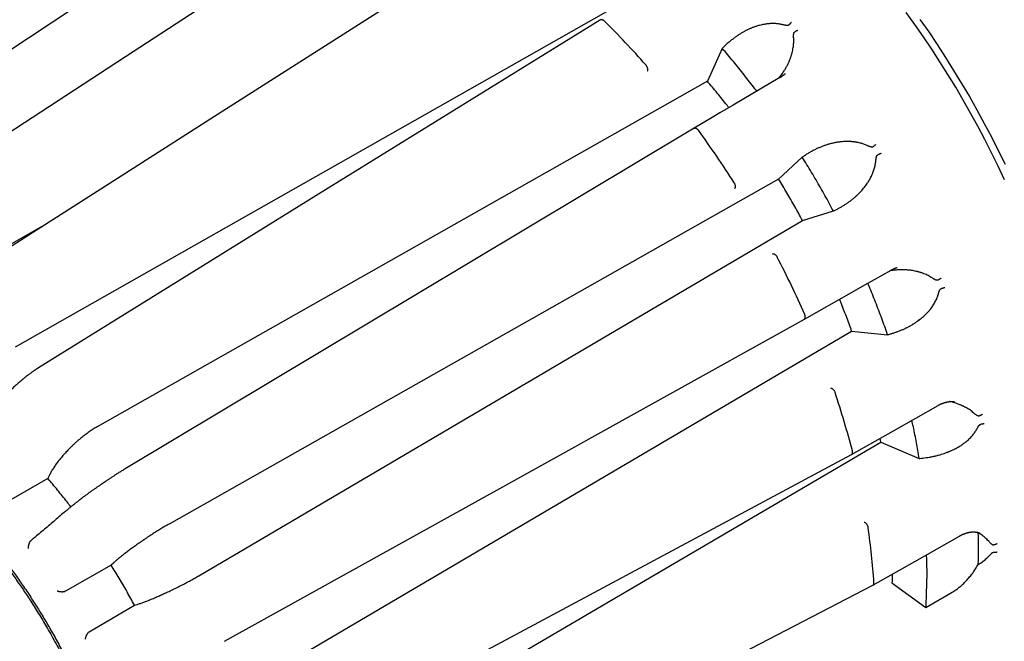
# Model space of a CAD drawing. Header units: millimetres. Extents: x 8 to 428, y 12 to 219.
# Tile 41 of 57: x 354 to 395, y 64 to 89. Entities that reach past the tile are written whole.
import ezdxf

# ---------------------------------------------------------------- set-up
doc = ezdxf.new("R2010")
doc.units = ezdxf.units.MM

msp = doc.modelspace()

# ---------------------------------------------------------------- linework, layer by layer
at = {"color": 7, "linetype": 'Continuous', "lineweight": 30}
for p, q in [((379, 89.848), (353.939, 75.619)), ((382.958, 87.89), (382.347, 86.54)), ((382.972, 87.904), (382.958, 87.89)), ((382.347, 86.54), (357.302, 72.352)), ((385.538, 86.849), (385.536, 86.847)), ((386.244, 83.424), (385.273, 82.523)), ((386.26, 83.435), (386.244, 83.424)), ((385.273, 82.523), (360.253, 68.363)), ((361.479, 66.239), (386.253, 80.825)), ((386.253, 80.825), (387.519, 81.216)), ((387.519, 81.216), (387.537, 81.224)), ((355.224, 80.693), (350.393, 77.941)), ((390.129, 78.891), (390.132, 78.891)), ((363.458, 61.689), (388.27, 76.282)), ((388.27, 76.282), (389.744, 76.136)), ((389.744, 76.136), (389.763, 76.141)), ((392.487, 73.388), (392.49, 73.388)), ((364.606, 57.143), (389.461, 71.729)), ((389.461, 71.729), (389.434, 71.881)), ((389.461, 71.729), (391.043, 71.056)), ((391.043, 71.056), (391.062, 71.058)), ((355.336, 70.346), (355.282, 70.226)), ((355.282, 70.226), (353.404, 69.153)), ((393.465, 67.999), (393.428, 68.023)), ((393.537, 67.988), (393.541, 67.987)), ((354.568, 67.663), (354.57, 67.665)), ((357.968, 66.758), (357.882, 66.677)), ((357.882, 66.677), (356.003, 65.61)), ((389.923, 65.95), (391.32, 64.932)), ((356.003, 65.61), (355.978, 65.599)), ((391.32, 64.932), (392.391, 65.558)), ((358.834, 65.028), (358.946, 65.063)), ((356.97, 63.935), (358.834, 65.028)), ((356.948, 63.919), (356.97, 63.935))]:
    msp.add_line(p, q, dxfattribs=at)
at = {"color": 7, "linetype": 'Continuous', "lineweight": 30, "flags": 128}
for points in [[(365.366, 95.521), (354.527, 88.34), (343.207, 80.84)], [(369.452, 94.715), (358.473, 87.547), (347.005, 80.062)], [(373.748, 92.514), (362.617, 85.411), (350.992, 77.992)], [(394.544, 82.498), (394.283, 83.051), (394.014, 83.601), (393.736, 84.148), (393.449, 84.691), (393.154, 85.23), (392.85, 85.766), (392.539, 86.296), (392.219, 86.821), (391.892, 87.341), (391.558, 87.856), (391.216, 88.364), (390.868, 88.866), (390.512, 89.361)], [(377.959, 89.069), (366.678, 82.077), (354.894, 74.773)], [(391.075, 89.076), (391.431, 88.564), (391.78, 88.045), (392.122, 87.519), (392.456, 86.988), (392.782, 86.452), (393.1, 85.91), (393.41, 85.363), (393.712, 84.813), (394.005, 84.258), (394.289, 83.699), (394.564, 83.138)], [(385.324, 86.689), (383.413, 85.564), (382.859, 85.238), (382.475, 85.012), (381.802, 84.616)], [(385.324, 86.689), (385.32, 86.686), (385.319, 86.686)], [(381.802, 84.616), (370.381, 77.773), (358.449, 70.624)], [(386.329, 76.773), (388.257, 77.864), (388.815, 78.18), (389.203, 78.4), (389.887, 78.786)], [(389.887, 78.786), (389.882, 78.784), (389.881, 78.783)], [(362.536, 63.547), (374.319, 70.096), (386.33, 76.773)], [(388.265, 71.218), (389.985, 72.194), (391.818, 73.233)], [(364.351, 58.393), (376.193, 64.744), (388.264, 71.218)], [(389.144, 65.849), (390.862, 66.826), (392.691, 67.866)], [(365.188, 53.404), (377.05, 59.566), (389.142, 65.848)]]:
    msp.add_lwpolyline(points, dxfattribs=at)
at = {"color": 7, "linetype": 'Continuous', "lineweight": 30}
for centre, radius, start, end in [((353.659, 64.145), 34.879, 41.3997, 45.5012), ((349.716, 60.901), 39.989, 32.4747, 36.2191), ((349.757, 60.847), 39.981, 23.7805, 27.5257), ((354.551, 62.642), 34.857, 14.498, 18.6022), ((362.674, 64.264), 26.566, 3.6457, 8.5655), ((371.791, 67.352), 21.684, 358.2903, 1.7097)]:
    msp.add_arc(centre, radius, start, end, dxfattribs=at)
for points, knots in [([(360.021, 93.87), (360.016, 93.867), (360.002, 93.858), (359.978, 93.842), (359.949, 93.822), (359.916, 93.8), (359.879, 93.776), (359.839, 93.749), (359.794, 93.719), (359.748, 93.689), (359.702, 93.657), (359.654, 93.626), (359.603, 93.592), (359.548, 93.555), (359.49, 93.517), (359.43, 93.476), (359.366, 93.434), (359.301, 93.39), (359.232, 93.344), (359.159, 93.295), (359.082, 93.244), (359.001, 93.19), (358.917, 93.134), (358.83, 93.076), (358.74, 93.016), (358.638, 92.948), (358.523, 92.872), (358.396, 92.787), (358.251, 92.691), (358.09, 92.583), (357.912, 92.465), (357.735, 92.347), (357.562, 92.231), (357.373, 92.105), (357.17, 91.97), (356.952, 91.825), (356.661, 91.631), (356.295, 91.387), (355.853, 91.092), (355.407, 90.795), (354.961, 90.498), (354.515, 90.201), (353.688, 89.65), (352.48, 88.845), (350.891, 87.786), (349.21, 86.665), (347.436, 85.483), (346.052, 84.561), (345.151, 83.96), (344.732, 83.681), (344.313, 83.402), (343.894, 83.122), (343.474, 82.843), (343.055, 82.564), (342.691, 82.32), (342.379, 82.113), (342.121, 81.941), (341.862, 81.768), (341.619, 81.606), (341.393, 81.455), (341.182, 81.315), (340.968, 81.173), (340.785, 81.05), (340.632, 80.949), (340.511, 80.868), (340.392, 80.789), (340.275, 80.71), (340.16, 80.634), (340.048, 80.56), (339.943, 80.489), (339.844, 80.424), (339.752, 80.362), (339.664, 80.303), (339.579, 80.247), (339.498, 80.192), (339.418, 80.139), (339.339, 80.087), (339.262, 80.035), (339.188, 79.986), (339.118, 79.94), (339.052, 79.895), (338.988, 79.853), (338.927, 79.812), (338.865, 79.771), (338.802, 79.729), (338.737, 79.686), (338.677, 79.645), (338.62, 79.607), (338.565, 79.571), (338.513, 79.536), (338.462, 79.502), (338.415, 79.471), (338.37, 79.441), (338.327, 79.412), (338.278, 79.38), (338.224, 79.344), (338.164, 79.304), (338.125, 79.278), (338.106, 79.265)], [0, 0, 0, 0, 0.000711, 0.001904, 0.003245, 0.004744, 0.006409, 0.008252, 0.010282, 0.012509, 0.014527, 0.016695, 0.019019, 0.021504, 0.024157, 0.026982, 0.029809, 0.0328, 0.03596, 0.039292, 0.042803, 0.046486, 0.050327, 0.05431, 0.05842, 0.06264, 0.068309, 0.074107, 0.079998, 0.088118, 0.096258, 0.10433, 0.112264, 0.120069, 0.130133, 0.140068, 0.149929, 0.169928, 0.190143, 0.210511, 0.230913, 0.251259, 0.271559, 0.344066, 0.416591, 0.4891, 0.574264, 0.659418, 0.678518, 0.697613, 0.716722, 0.735863, 0.755033, 0.774169, 0.793197, 0.804983, 0.816749, 0.828558, 0.840477, 0.849962, 0.859587, 0.86935, 0.87915, 0.884721, 0.890242, 0.895692, 0.901049, 0.90629, 0.911393, 0.916336, 0.920708, 0.924911, 0.928945, 0.932815, 0.936526, 0.940082, 0.94377, 0.947288, 0.950642, 0.953839, 0.956884, 0.959783, 0.962544, 0.965171, 0.968295, 0.971231, 0.97399, 0.976586, 0.97903, 0.981471, 0.98377, 0.985941, 0.987999, 0.98996, 0.991837, 0.994652, 0.997354, 1, 1, 1, 1]), ([(377.958, 89.068), (377.965, 89.072), (377.978, 89.078), (378.002, 89.08), (378.028, 89.075), (378.055, 89.063), (378.081, 89.046), (378.098, 89.03), (378.106, 89.023)], [0, 0, 0, 0, 0.169073, 0.34146, 0.513849, 0.682926, 0.845746, 1, 1, 1, 1]), ([(385.45, 88.859), (385.427, 88.865), (385.381, 88.877), (385.309, 88.89), (385.236, 88.9), (385.161, 88.907), (385.098, 88.91), (385.046, 88.911), (385.007, 88.911), (384.968, 88.91), (384.928, 88.908), (384.889, 88.905), (384.849, 88.901), (384.808, 88.897), (384.751, 88.89), (384.676, 88.878), (384.584, 88.859), (384.491, 88.837), (384.414, 88.815), (384.351, 88.795), (384.302, 88.778), (384.253, 88.76), (384.204, 88.742), (384.155, 88.722), (384.083, 88.692), (383.99, 88.649), (383.876, 88.591), (383.763, 88.527), (383.651, 88.459), (383.541, 88.386), (383.428, 88.305), (383.313, 88.216), (383.195, 88.117), (383.081, 88.013), (383.008, 87.941), (382.972, 87.904)], [0, 0, 0, 0, 0.026215, 0.052736, 0.079612, 0.10689, 0.135064, 0.149225, 0.16347, 0.177804, 0.192233, 0.206761, 0.221394, 0.236137, 0.250995, 0.284749, 0.318837, 0.353308, 0.388215, 0.406689, 0.425302, 0.444061, 0.462971, 0.482038, 0.50127, 0.547111, 0.593227, 0.639691, 0.686574, 0.733943, 0.780879, 0.835599, 0.8903, 0.945072, 1, 1, 1, 1]), ([(385.8, 88.958), (385.793, 88.952), (385.78, 88.941), (385.76, 88.922), (385.742, 88.905), (385.727, 88.889), (385.715, 88.876), (385.705, 88.866), (385.699, 88.858), (385.695, 88.854), (385.694, 88.853)], [0, 0, 0, 0, 0.2106444, 0.3968453, 0.558586, 0.6958525, 0.8086335, 0.8969207, 0.960709, 1, 1, 1, 1]), ([(385.694, 88.853), (385.691, 88.851), (385.686, 88.846), (385.678, 88.841), (385.668, 88.837), (385.656, 88.834), (385.643, 88.832), (385.629, 88.831), (385.613, 88.831), (385.592, 88.832), (385.565, 88.835), (385.531, 88.841), (385.492, 88.849), (385.465, 88.856), (385.45, 88.859)], [0, 0, 0, 0, 0.036932, 0.076255, 0.118926, 0.165695, 0.217131, 0.273661, 0.335606, 0.403206, 0.525166, 0.665104, 0.823318, 1, 1, 1, 1]), ([(385.89, 88.312), (385.89, 88.321), (385.889, 88.338), (385.888, 88.363), (385.887, 88.386), (385.887, 88.407), (385.887, 88.427), (385.888, 88.445), (385.89, 88.465), (385.893, 88.486), (385.897, 88.507), (385.902, 88.524), (385.908, 88.537), (385.914, 88.547), (385.92, 88.555), (385.925, 88.559), (385.928, 88.561)], [0, 0, 0, 0, 0.10194, 0.197519, 0.286758, 0.369688, 0.446345, 0.516779, 0.581058, 0.67424, 0.756784, 0.829362, 0.877857, 0.921894, 0.962266, 1, 1, 1, 1]), ([(386.063, 88.63), (386.057, 88.627), (386.043, 88.622), (386.021, 88.613), (386.003, 88.604), (385.988, 88.597), (385.978, 88.592), (385.969, 88.587), (385.957, 88.58), (385.943, 88.571), (385.933, 88.564), (385.928, 88.561)], [0, 0, 0, 0, 0.160573, 0.321105, 0.481595, 0.556323, 0.628212, 0.697264, 0.763481, 0.887385, 1, 1, 1, 1]), ([(385.281, 86.664), (385.286, 86.67), (385.31, 86.699), (385.35, 86.752), (385.402, 86.823), (385.452, 86.895), (385.508, 86.983), (385.57, 87.085), (385.634, 87.204), (385.679, 87.298), (385.708, 87.365), (385.725, 87.405), (385.741, 87.446), (385.757, 87.487), (385.772, 87.527), (385.785, 87.568), (385.805, 87.63), (385.829, 87.713), (385.853, 87.817), (385.872, 87.92), (385.885, 88.021), (385.892, 88.12), (385.895, 88.217), (385.892, 88.281), (385.89, 88.312)], [0, 0, 0, 0, 0.013464, 0.062774, 0.11184, 0.160697, 0.20938, 0.285978, 0.361013, 0.43465, 0.459164, 0.483546, 0.507804, 0.531943, 0.555973, 0.5799, 0.603731, 0.664264, 0.723671, 0.7821, 0.838743, 0.893414, 0.947113, 1, 1, 1, 1]), ([(384.38, 86.133), (384.354, 86.167), (384.256, 86.296), (384.084, 86.519), (383.864, 86.8), (383.64, 87.077), (383.415, 87.352), (383.188, 87.623), (383.035, 87.801), (382.958, 87.89)], [0, 0, 0, 0, 0.0558564, 0.2132137, 0.3705709, 0.5279282, 0.6852855, 0.8426427, 1, 1, 1, 1]), ([(379.894, 86.963), (379.897, 86.97), (379.902, 86.985), (379.904, 87.013), (379.902, 87.046), (379.894, 87.081), (379.881, 87.117), (379.864, 87.151), (379.844, 87.183), (379.83, 87.202), (379.822, 87.211)], [0, 0, 0, 0, 0.11712, 0.240744, 0.369119, 0.500008, 0.630896, 0.759267, 0.882887, 1, 1, 1, 1]), ([(383.232, 85.458), (383.207, 85.49), (383.116, 85.608), (382.957, 85.807), (382.756, 86.054), (382.553, 86.299), (382.416, 86.46), (382.347, 86.54)], [0, 0, 0, 0, 0.0885155, 0.3163866, 0.5442578, 0.7721289, 1, 1, 1, 1]), ([(385.538, 86.848), (385.534, 86.844), (385.524, 86.835), (385.507, 86.82), (385.486, 86.802), (385.462, 86.783), (385.434, 86.761), (385.402, 86.738), (385.365, 86.714), (385.339, 86.698), (385.325, 86.689)], [0, 0, 0, 0, 0.080381, 0.173105, 0.278382, 0.3964, 0.527346, 0.671426, 0.828881, 1, 1, 1, 1]), ([(381.802, 84.615), (381.803, 84.616), (381.81, 84.621), (381.826, 84.624), (381.85, 84.624), (381.877, 84.616), (381.904, 84.602), (381.931, 84.582), (381.956, 84.558), (381.971, 84.539), (381.978, 84.529)], [0, 0, 0, 0, 0.024057, 0.160706, 0.302608, 0.447292, 0.591976, 0.733882, 0.870536, 1, 1, 1, 1]), ([(388.904, 83.902), (388.882, 83.912), (388.836, 83.932), (388.766, 83.959), (388.694, 83.983), (388.62, 84.004), (388.556, 84.019), (388.504, 84.03), (388.465, 84.037), (388.425, 84.044), (388.385, 84.05), (388.345, 84.055), (388.304, 84.059), (388.263, 84.062), (388.203, 84.066), (388.126, 84.069), (388.03, 84.068), (387.934, 84.064), (387.852, 84.057), (387.785, 84.049), (387.734, 84.042), (387.682, 84.034), (387.63, 84.025), (387.577, 84.015), (387.5, 83.999), (387.4, 83.975), (387.275, 83.939), (387.152, 83.899), (387.029, 83.853), (386.907, 83.802), (386.781, 83.744), (386.651, 83.677), (386.518, 83.602), (386.387, 83.522), (386.303, 83.464), (386.26, 83.435)], [0, 0, 0, 0, 0.026215, 0.052736, 0.079612, 0.10689, 0.135064, 0.149225, 0.16347, 0.177804, 0.192233, 0.206761, 0.221394, 0.236137, 0.250995, 0.284749, 0.318837, 0.353308, 0.388215, 0.406689, 0.425302, 0.444061, 0.462971, 0.482038, 0.50127, 0.547111, 0.593227, 0.639691, 0.686574, 0.733943, 0.780879, 0.835599, 0.8903, 0.945072, 1, 1, 1, 1]), ([(389.148, 83.849), (389.145, 83.847), (389.14, 83.844), (389.13, 83.841), (389.119, 83.839), (389.107, 83.838), (389.094, 83.838), (389.08, 83.84), (389.064, 83.843), (389.043, 83.848), (389.016, 83.856), (388.982, 83.868), (388.944, 83.884), (388.918, 83.896), (388.904, 83.902)], [0, 0, 0, 0, 0.036932, 0.076255, 0.118926, 0.165695, 0.217131, 0.273661, 0.335606, 0.403206, 0.525166, 0.665104, 0.823318, 1, 1, 1, 1]), ([(389.265, 83.945), (389.257, 83.937), (389.239, 83.923), (389.21, 83.899), (389.179, 83.874), (389.158, 83.857), (389.148, 83.849)], [0, 0, 0, 0, 0.247633, 0.500007, 0.752377, 1, 1, 1, 1]), ([(387.537, 81.224), (387.576, 81.243), (387.654, 81.28), (387.77, 81.341), (387.883, 81.406), (387.993, 81.474), (388.102, 81.547), (388.204, 81.62), (388.3, 81.695), (388.389, 81.768), (388.457, 81.829), (388.507, 81.876), (388.539, 81.907), (388.57, 81.938), (388.601, 81.97), (388.632, 82.002), (388.675, 82.049), (388.73, 82.11), (388.794, 82.188), (388.854, 82.267), (388.899, 82.331), (388.931, 82.38), (388.951, 82.411), (388.971, 82.444), (388.991, 82.476), (389.01, 82.508), (389.028, 82.541), (389.045, 82.574), (389.071, 82.623), (389.104, 82.691), (389.14, 82.776), (389.172, 82.862), (389.199, 82.947), (389.222, 83.032), (389.24, 83.115), (389.254, 83.197), (389.26, 83.253), (389.263, 83.28)], [0, 0, 0, 0, 0.0466161, 0.0931152, 0.1395495, 0.1859728, 0.2324402, 0.2796824, 0.3212568, 0.3624688, 0.4033649, 0.419356, 0.4353088, 0.4512263, 0.4671116, 0.4829678, 0.4987981, 0.5353139, 0.5712583, 0.6066742, 0.6416066, 0.6552087, 0.6687464, 0.6822227, 0.6956406, 0.7090032, 0.7223136, 0.735575, 0.7487905, 0.7824084, 0.8154716, 0.8480416, 0.8801825, 0.9108481, 0.9409951, 0.9706895, 1, 1, 1, 1]), ([(389.263, 83.28), (389.264, 83.289), (389.266, 83.306), (389.268, 83.33), (389.271, 83.353), (389.275, 83.374), (389.278, 83.394), (389.282, 83.411), (389.286, 83.43), (389.292, 83.45), (389.3, 83.47), (389.308, 83.486), (389.315, 83.497), (389.323, 83.506), (389.331, 83.513), (389.336, 83.516), (389.339, 83.518)], [0, 0, 0, 0, 0.10194, 0.197519, 0.286758, 0.369688, 0.446345, 0.516779, 0.581058, 0.67424, 0.756784, 0.829362, 0.877857, 0.921894, 0.962266, 1, 1, 1, 1]), ([(389.481, 83.571), (389.476, 83.57), (389.466, 83.566), (389.45, 83.561), (389.433, 83.555), (389.415, 83.548), (389.396, 83.541), (389.377, 83.534), (389.358, 83.526), (389.346, 83.52), (389.339, 83.518)], [0, 0, 0, 0, 0.115351, 0.234337, 0.356614, 0.481757, 0.609264, 0.738563, 0.869029, 1, 1, 1, 1]), ([(383.475, 82.139), (383.479, 82.144), (383.488, 82.154), (383.497, 82.177), (383.502, 82.204), (383.501, 82.237), (383.495, 82.271), (383.484, 82.307), (383.47, 82.341), (383.458, 82.362), (383.452, 82.372)], [0, 0, 0, 0, 0.11712, 0.240744, 0.369119, 0.500008, 0.630896, 0.759267, 0.882887, 1, 1, 1, 1]), ([(385.021, 79.46), (385.028, 79.462), (385.042, 79.464), (385.066, 79.461), (385.093, 79.452), (385.121, 79.435), (385.148, 79.413), (385.173, 79.385), (385.195, 79.356), (385.206, 79.334), (385.212, 79.324)], [0, 0, 0, 0, 0.1171134, 0.2407325, 0.3691043, 0.4999921, 0.6308811, 0.7592562, 0.8828803, 1, 1, 1, 1]), ([(389.887, 78.787), (389.901, 78.794), (389.928, 78.809), (389.967, 78.828), (390.001, 78.844), (390.032, 78.857), (390.058, 78.867), (390.079, 78.875), (390.095, 78.88), (390.107, 78.885), (390.117, 78.888), (390.123, 78.89), (390.128, 78.891), (390.13, 78.892), (390.131, 78.892)], [0, 0, 0, 0, 0.1760358, 0.3346485, 0.47615, 0.6007658, 0.7086526, 0.7858566, 0.851558, 0.9057873, 0.9389469, 0.9656824, 0.9860163, 1, 1, 1, 1]), ([(391.576, 78.465), (391.55, 78.482), (391.497, 78.515), (391.414, 78.561), (391.327, 78.603), (391.253, 78.635), (391.193, 78.657), (391.149, 78.673), (391.105, 78.687), (391.06, 78.701), (391.014, 78.714), (390.968, 78.726), (390.905, 78.741), (390.825, 78.757), (390.728, 78.773), (390.629, 78.785), (390.528, 78.794), (390.425, 78.799), (390.321, 78.8), (390.2, 78.798), (390.061, 78.789), (389.935, 78.776), (389.863, 78.764), (389.841, 78.761)], [0, 0, 0, 0, 0.051697, 0.104177, 0.15759, 0.212784, 0.238293, 0.263976, 0.289845, 0.315912, 0.342192, 0.368694, 0.395433, 0.449703, 0.504521, 0.559974, 0.616144, 0.673111, 0.73095, 0.789733, 0.876447, 0.963817, 1, 1, 1, 1]), ([(391.81, 78.373), (391.807, 78.372), (391.801, 78.37), (391.791, 78.368), (391.78, 78.368), (391.768, 78.369), (391.754, 78.372), (391.74, 78.376), (391.725, 78.381), (391.705, 78.389), (391.679, 78.402), (391.648, 78.419), (391.613, 78.441), (391.588, 78.456), (391.576, 78.465)], [0, 0, 0, 0, 0.036932, 0.076255, 0.118926, 0.165695, 0.217131, 0.273661, 0.335606, 0.403206, 0.525166, 0.665104, 0.823318, 1, 1, 1, 1]), ([(391.937, 78.456), (391.93, 78.45), (391.916, 78.438), (391.893, 78.422), (391.872, 78.408), (391.853, 78.397), (391.838, 78.388), (391.826, 78.381), (391.817, 78.376), (391.812, 78.374), (391.81, 78.373)], [0, 0, 0, 0, 0.210644, 0.396845, 0.558586, 0.695852, 0.808634, 0.896921, 0.960709, 1, 1, 1, 1]), ([(389.744, 76.136), (389.705, 76.247), (389.628, 76.469), (389.506, 76.802), (389.381, 77.134), (389.252, 77.466), (389.12, 77.798), (389.013, 78.058), (388.95, 78.207), (388.933, 78.246)], [0, 0, 0, 0, 0.157336, 0.314672, 0.472009, 0.629345, 0.786681, 0.944017, 1, 1, 1, 1]), ([(391.83, 77.81), (391.832, 77.819), (391.836, 77.834), (391.843, 77.857), (391.85, 77.879), (391.857, 77.898), (391.863, 77.916), (391.87, 77.933), (391.878, 77.95), (391.887, 77.968), (391.898, 77.986), (391.908, 77.999), (391.918, 78.009), (391.927, 78.016), (391.936, 78.021), (391.942, 78.023), (391.945, 78.024)], [0, 0, 0, 0, 0.10194, 0.197519, 0.286758, 0.369688, 0.446345, 0.516779, 0.581058, 0.67424, 0.756784, 0.829362, 0.877857, 0.921894, 0.962266, 1, 1, 1, 1]), ([(392.09, 78.063), (392.083, 78.061), (392.07, 78.057), (392.048, 78.05), (392.029, 78.045), (392.014, 78.041), (392.003, 78.038), (391.992, 78.036), (391.979, 78.032), (391.963, 78.029), (391.951, 78.026), (391.945, 78.024)], [0, 0, 0, 0, 0.1605731, 0.3211047, 0.4815947, 0.5563232, 0.6282121, 0.6972637, 0.7634805, 0.8873849, 1, 1, 1, 1]), ([(388.27, 76.282), (388.235, 76.382), (388.164, 76.581), (388.053, 76.879), (387.939, 77.177), (387.846, 77.414), (387.79, 77.552), (387.774, 77.591)], [0, 0, 0, 0, 0.2277599, 0.4555199, 0.6832798, 0.9110398, 1, 1, 1, 1]), ([(389.763, 76.141), (389.805, 76.153), (389.89, 76.175), (390.015, 76.214), (390.138, 76.257), (390.26, 76.303), (390.38, 76.354), (390.495, 76.408), (390.603, 76.462), (390.703, 76.518), (390.782, 76.564), (390.839, 76.6), (390.876, 76.624), (390.913, 76.649), (390.949, 76.674), (390.985, 76.699), (391.036, 76.736), (391.101, 76.786), (391.178, 76.849), (391.251, 76.915), (391.307, 76.968), (391.347, 77.008), (391.373, 77.035), (391.398, 77.063), (391.423, 77.09), (391.447, 77.118), (391.471, 77.146), (391.494, 77.174), (391.528, 77.217), (391.571, 77.276), (391.622, 77.351), (391.669, 77.428), (391.71, 77.504), (391.747, 77.58), (391.779, 77.657), (391.807, 77.733), (391.822, 77.785), (391.83, 77.81)], [0, 0, 0, 0, 0.046616, 0.093115, 0.13955, 0.185973, 0.23244, 0.279682, 0.321257, 0.362469, 0.403365, 0.419356, 0.435309, 0.451226, 0.467112, 0.482968, 0.498798, 0.535314, 0.571258, 0.606674, 0.641607, 0.655209, 0.668746, 0.682223, 0.695641, 0.709003, 0.722314, 0.735575, 0.748791, 0.782408, 0.815472, 0.848042, 0.880183, 0.910848, 0.940995, 0.97069, 1, 1, 1, 1]), ([(386.329, 76.773), (386.331, 76.774), (386.338, 76.777), (386.348, 76.789), (386.36, 76.81), (386.367, 76.837), (386.368, 76.868), (386.364, 76.901), (386.356, 76.935), (386.347, 76.958), (386.343, 76.969)], [0, 0, 0, 0, 0.024166, 0.160806, 0.302697, 0.447366, 0.592035, 0.733922, 0.870556, 1, 1, 1, 1]), ([(354.894, 74.773), (354.885, 74.767), (354.868, 74.757), (354.845, 74.742), (354.828, 74.731), (354.815, 74.723), (354.806, 74.717), (354.8, 74.713), (354.794, 74.709), (354.789, 74.706), (354.784, 74.703), (354.779, 74.699), (354.773, 74.695), (354.762, 74.688), (354.746, 74.677), (354.722, 74.661), (354.693, 74.641), (354.66, 74.618), (354.62, 74.591), (354.575, 74.558), (354.522, 74.52), (354.467, 74.478), (354.409, 74.434), (354.351, 74.388), (354.291, 74.34), (354.228, 74.288), (354.164, 74.234), (354.097, 74.177), (354.026, 74.114), (353.951, 74.047), (353.875, 73.976), (353.802, 73.906), (353.731, 73.836), (353.663, 73.767), (353.598, 73.7), (353.536, 73.634), (353.477, 73.57), (353.421, 73.509), (353.369, 73.449), (353.32, 73.392), (353.273, 73.336), (353.229, 73.282), (353.187, 73.23), (353.148, 73.18), (353.11, 73.131), (353.074, 73.083), (353.045, 73.043), (353.024, 73.014), (353.011, 72.996), (353, 72.98), (352.991, 72.967), (352.985, 72.959), (352.98, 72.953), (352.976, 72.946), (352.969, 72.936), (352.959, 72.922), (352.948, 72.905), (352.933, 72.884), (352.917, 72.859), (352.898, 72.83), (352.877, 72.797), (352.854, 72.761), (352.839, 72.736), (352.831, 72.723)], [0, 0, 0, 0, 0.012164, 0.022284, 0.030372, 0.035112, 0.038719, 0.041948, 0.043844, 0.045903, 0.048136, 0.050543, 0.053124, 0.055879, 0.064348, 0.074125, 0.087455, 0.101876, 0.116947, 0.138157, 0.160557, 0.184169, 0.209023, 0.233452, 0.259022, 0.285572, 0.313061, 0.341511, 0.37084, 0.404965, 0.43823, 0.470686, 0.502374, 0.533685, 0.563938, 0.593179, 0.621446, 0.648774, 0.674724, 0.699814, 0.724331, 0.74875, 0.770825, 0.792727, 0.814466, 0.836049, 0.857425, 0.867059, 0.875376, 0.882377, 0.888061, 0.892447, 0.894119, 0.896462, 0.901234, 0.907517, 0.915311, 0.92462, 0.936221, 0.949552, 0.964619, 0.981432, 1, 1, 1, 1]), ([(387.409, 73.948), (387.416, 73.946), (387.432, 73.943), (387.458, 73.931), (387.485, 73.913), (387.512, 73.889), (387.537, 73.86), (387.558, 73.828), (387.576, 73.794), (387.584, 73.772), (387.588, 73.761)], [0, 0, 0, 0, 0.117113, 0.240732, 0.369104, 0.499992, 0.630881, 0.759256, 0.88288, 1, 1, 1, 1]), ([(391.818, 73.233), (391.83, 73.24), (391.853, 73.252), (391.887, 73.269), (391.917, 73.284), (391.945, 73.296), (391.97, 73.307), (391.993, 73.316), (392.014, 73.324), (392.031, 73.33), (392.045, 73.335), (392.056, 73.339), (392.067, 73.342), (392.08, 73.346), (392.095, 73.351), (392.112, 73.355), (392.131, 73.36), (392.15, 73.365), (392.17, 73.369), (392.188, 73.373), (392.204, 73.376), (392.218, 73.379), (392.231, 73.381), (392.246, 73.383), (392.264, 73.386), (392.285, 73.388), (392.306, 73.39), (392.333, 73.392), (392.367, 73.394), (392.398, 73.394), (392.42, 73.393), (392.435, 73.393), (392.451, 73.392), (392.47, 73.391), (392.483, 73.389), (392.49, 73.389)], [0, 0, 0, 0, 0.054276, 0.103656, 0.148386, 0.189474, 0.227112, 0.26133, 0.292077, 0.31893, 0.337252, 0.353135, 0.367789, 0.386151, 0.408749, 0.434954, 0.462704, 0.491847, 0.520841, 0.548841, 0.572316, 0.591213, 0.609346, 0.630731, 0.660096, 0.691388, 0.722387, 0.753101, 0.813186, 0.87004, 0.888421, 0.910527, 0.936489, 0.966312, 1, 1, 1, 1]), ([(393.283, 72.918), (393.261, 72.938), (393.215, 72.977), (393.141, 73.032), (393.062, 73.085), (392.994, 73.125), (392.939, 73.155), (392.899, 73.176), (392.858, 73.197), (392.816, 73.216), (392.773, 73.235), (392.729, 73.254), (392.67, 73.277), (392.593, 73.305), (392.5, 73.335), (392.404, 73.361), (392.333, 73.379), (392.294, 73.387), (392.288, 73.388)], [0, 0, 0, 0, 0.082517, 0.166282, 0.251537, 0.339635, 0.380351, 0.421344, 0.462635, 0.504243, 0.546189, 0.588491, 0.631169, 0.717792, 0.805291, 0.893802, 0.983457, 1, 1, 1, 1]), ([(393.499, 72.798), (393.495, 72.797), (393.489, 72.796), (393.479, 72.796), (393.468, 72.798), (393.456, 72.801), (393.443, 72.805), (393.43, 72.811), (393.416, 72.818), (393.398, 72.829), (393.375, 72.844), (393.346, 72.865), (393.315, 72.89), (393.294, 72.909), (393.283, 72.918)], [0, 0, 0, 0, 0.036932, 0.076255, 0.118926, 0.165695, 0.217131, 0.273661, 0.335606, 0.403206, 0.525166, 0.665104, 0.823318, 1, 1, 1, 1]), ([(393.634, 72.866), (393.626, 72.86), (393.611, 72.849), (393.587, 72.835), (393.565, 72.823), (393.545, 72.814), (393.529, 72.808), (393.515, 72.803), (393.506, 72.8), (393.501, 72.798), (393.499, 72.798)], [0, 0, 0, 0, 0.210644, 0.396845, 0.558586, 0.695852, 0.808634, 0.896921, 0.960709, 1, 1, 1, 1]), ([(357.302, 72.352), (357.275, 72.337), (357.222, 72.306), (357.141, 72.256), (357.058, 72.202), (356.974, 72.145), (356.889, 72.084), (356.804, 72.021), (356.719, 71.955), (356.635, 71.887), (356.551, 71.818), (356.468, 71.746), (356.402, 71.687), (356.354, 71.642), (356.322, 71.612), (356.29, 71.582), (356.259, 71.552), (356.227, 71.522), (356.196, 71.491), (356.165, 71.46), (356.122, 71.416), (356.066, 71.358), (355.998, 71.285), (355.931, 71.21), (355.865, 71.134), (355.8, 71.057), (355.737, 70.978), (355.678, 70.902), (355.624, 70.829), (355.575, 70.759), (355.528, 70.689), (355.483, 70.619), (355.441, 70.549), (355.402, 70.48), (355.367, 70.412), (355.346, 70.368), (355.336, 70.346)], [0, 0, 0, 0, 0.0353037, 0.0706717, 0.1061043, 0.1416021, 0.1771656, 0.2127953, 0.2484917, 0.2835394, 0.3186521, 0.3538301, 0.3890738, 0.4029391, 0.4168146, 0.4307004, 0.4445964, 0.4585028, 0.4724194, 0.4863464, 0.5002838, 0.5319521, 0.5642392, 0.5971453, 0.6306706, 0.6648151, 0.6995789, 0.7349623, 0.7664318, 0.7983758, 0.830794, 0.8636867, 0.8970536, 0.9308948, 0.9652103, 1, 1, 1, 1]), ([(391.043, 71.056), (391.025, 71.163), (390.99, 71.378), (390.931, 71.701), (390.869, 72.026), (390.806, 72.333), (390.763, 72.533), (390.743, 72.623)], [0, 0, 0, 0, 0.207122, 0.414244, 0.621365, 0.828487, 1, 1, 1, 1]), ([(393.415, 72.276), (393.418, 72.283), (393.426, 72.297), (393.437, 72.317), (393.447, 72.336), (393.458, 72.353), (393.468, 72.368), (393.477, 72.382), (393.488, 72.397), (393.5, 72.412), (393.515, 72.427), (393.527, 72.438), (393.539, 72.445), (393.549, 72.451), (393.559, 72.454), (393.565, 72.455), (393.569, 72.455)], [0, 0, 0, 0, 0.10194, 0.197519, 0.286758, 0.369688, 0.446345, 0.516779, 0.581058, 0.67424, 0.756784, 0.829362, 0.877857, 0.921894, 0.962266, 1, 1, 1, 1]), ([(393.713, 72.481), (393.706, 72.479), (393.694, 72.475), (393.672, 72.469), (393.653, 72.465), (393.638, 72.463), (393.627, 72.461), (393.616, 72.46), (393.603, 72.458), (393.587, 72.457), (393.575, 72.456), (393.569, 72.455)], [0, 0, 0, 0, 0.160573, 0.321105, 0.481595, 0.556323, 0.628212, 0.697264, 0.763481, 0.887385, 1, 1, 1, 1]), ([(347.654, 72.226), (347.729, 72.183), (347.877, 72.096), (348.1, 71.959), (348.323, 71.817), (348.546, 71.67), (348.768, 71.518), (348.985, 71.364), (349.198, 71.209), (349.406, 71.052), (349.614, 70.891), (349.82, 70.725), (350.026, 70.556), (350.231, 70.382), (350.435, 70.205), (350.638, 70.023), (350.839, 69.838), (351.039, 69.65), (351.236, 69.459), (351.43, 69.266), (351.623, 69.069), (351.82, 68.864), (352.02, 68.65), (352.224, 68.427), (352.425, 68.2), (352.625, 67.969), (352.822, 67.735), (353.014, 67.502), (353.199, 67.27), (353.379, 67.041), (353.557, 66.808), (353.733, 66.573), (353.906, 66.335), (354.077, 66.095), (354.245, 65.852), (354.411, 65.607), (354.575, 65.36), (354.735, 65.112), (354.891, 64.863), (355.044, 64.615), (355.195, 64.364), (355.346, 64.105), (355.498, 63.838), (355.651, 63.562), (355.801, 63.284), (355.947, 63.005), (356.089, 62.724), (356.226, 62.448), (356.356, 62.176), (356.481, 61.908), (356.602, 61.639), (356.72, 61.37), (356.834, 61.1), (356.945, 60.83), (357.053, 60.559), (357.157, 60.287), (357.257, 60.016), (357.353, 59.746), (357.445, 59.478), (357.534, 59.211), (357.618, 58.944), (357.701, 58.671), (357.782, 58.391), (357.861, 58.104), (357.936, 57.818), (358.006, 57.533), (358.072, 57.249), (358.133, 56.971), (358.188, 56.7), (358.238, 56.435), (358.284, 56.171), (358.326, 55.909), (358.365, 55.648), (358.399, 55.388), (358.429, 55.13), (358.455, 54.874), (358.477, 54.62), (358.495, 54.369), (358.509, 54.121), (358.519, 53.877), (358.525, 53.635), (358.526, 53.476), (358.526, 53.396)], [0, 0, 0, 0, 0.013067, 0.026133, 0.0392, 0.052267, 0.065333, 0.0784, 0.09072, 0.10304, 0.11536, 0.12768, 0.14, 0.15232, 0.16464, 0.17696, 0.18928, 0.2016, 0.2137, 0.2258, 0.2379, 0.25, 0.263067, 0.276133, 0.2892, 0.302267, 0.315333, 0.3284, 0.34072, 0.35304, 0.36536, 0.37768, 0.39, 0.40232, 0.41464, 0.42696, 0.43928, 0.4516, 0.4637, 0.4758, 0.4879, 0.5, 0.513067, 0.526133, 0.5392, 0.552267, 0.565333, 0.5784, 0.59072, 0.60304, 0.61536, 0.62768, 0.64, 0.65232, 0.66464, 0.67696, 0.68928, 0.7016, 0.7137, 0.7258, 0.7379, 0.75, 0.763067, 0.776133, 0.7892, 0.802267, 0.815333, 0.8284, 0.84072, 0.85304, 0.86536, 0.87768, 0.89, 0.90232, 0.91464, 0.92696, 0.93928, 0.9516, 0.9637, 0.9758, 0.9879, 1, 1, 1, 1]), ([(347.654, 72.104), (347.72, 72.066), (347.851, 71.989), (348.049, 71.869), (348.246, 71.744), (348.443, 71.616), (348.639, 71.484), (348.847, 71.339), (349.066, 71.182), (349.297, 71.011), (349.526, 70.835), (349.743, 70.663), (349.948, 70.495), (350.14, 70.334), (350.332, 70.168), (350.522, 70), (350.712, 69.827), (350.912, 69.641), (351.122, 69.441), (351.341, 69.225), (351.559, 69.005), (351.763, 68.791), (351.956, 68.586), (352.136, 68.389), (352.315, 68.189), (352.492, 67.986), (352.667, 67.781), (352.851, 67.56), (353.043, 67.324), (353.244, 67.072), (353.441, 66.816), (353.626, 66.57), (353.799, 66.334), (353.96, 66.109), (354.118, 65.882), (354.275, 65.654), (354.43, 65.423), (354.591, 65.176), (354.758, 64.913), (354.931, 64.634), (355.101, 64.352), (355.211, 64.163), (355.267, 64.068)], [0, 0, 0, 0, 0.0233334, 0.0466668, 0.0700002, 0.0933336, 0.1166669, 0.1400003, 0.1675003, 0.1950002, 0.2225001, 0.25, 0.2733334, 0.2966668, 0.3200002, 0.3433336, 0.3666669, 0.3900003, 0.4175003, 0.4450002, 0.4725001, 0.5, 0.5233334, 0.5466668, 0.5700002, 0.5933336, 0.6166669, 0.6400003, 0.6675003, 0.6950002, 0.7225001, 0.75, 0.7733334, 0.7966668, 0.8200002, 0.8433336, 0.8666669, 0.8900003, 0.9175003, 0.9450002, 0.9725001, 1, 1, 1, 1]), ([(391.062, 71.058), (391.106, 71.062), (391.194, 71.07), (391.325, 71.086), (391.455, 71.107), (391.583, 71.131), (391.712, 71.16), (391.835, 71.191), (391.952, 71.225), (392.062, 71.261), (392.148, 71.291), (392.211, 71.316), (392.253, 71.332), (392.293, 71.349), (392.334, 71.366), (392.374, 71.384), (392.432, 71.411), (392.505, 71.446), (392.592, 71.493), (392.677, 71.541), (392.742, 71.582), (392.789, 71.613), (392.82, 71.634), (392.85, 71.655), (392.879, 71.676), (392.908, 71.698), (392.937, 71.72), (392.965, 71.742), (393.007, 71.777), (393.061, 71.824), (393.125, 71.886), (393.185, 71.949), (393.24, 72.013), (393.291, 72.077), (393.337, 72.142), (393.378, 72.208), (393.403, 72.254), (393.415, 72.276)], [0, 0, 0, 0, 0.046616, 0.093115, 0.13955, 0.185973, 0.23244, 0.279682, 0.321257, 0.362469, 0.403365, 0.419356, 0.435309, 0.451226, 0.467112, 0.482968, 0.498798, 0.535314, 0.571258, 0.606674, 0.641607, 0.655209, 0.668746, 0.682223, 0.695641, 0.709003, 0.722314, 0.735575, 0.748791, 0.782408, 0.815472, 0.848042, 0.880183, 0.910848, 0.940995, 0.97069, 1, 1, 1, 1]), ([(388.263, 71.217), (388.269, 71.221), (388.282, 71.229), (388.295, 71.249), (388.303, 71.274), (388.307, 71.304), (388.305, 71.335), (388.301, 71.358), (388.299, 71.368)], [0, 0, 0, 0, 0.16908, 0.341471, 0.513861, 0.682936, 0.845752, 1, 1, 1, 1]), ([(358.449, 70.624), (358.428, 70.611), (358.385, 70.586), (358.322, 70.547), (358.26, 70.509), (358.2, 70.472), (358.143, 70.435), (358.087, 70.4), (358.035, 70.366), (357.984, 70.333), (357.931, 70.299), (357.877, 70.263), (357.822, 70.227), (357.771, 70.193), (357.725, 70.163), (357.684, 70.135), (357.648, 70.111), (357.616, 70.089), (357.589, 70.071), (357.567, 70.056), (357.55, 70.044), (357.536, 70.035), (357.523, 70.026), (357.509, 70.016), (357.489, 70.002), (357.462, 69.984), (357.428, 69.961), (357.389, 69.934), (357.344, 69.903), (357.298, 69.871), (357.251, 69.839), (357.205, 69.806), (357.155, 69.771), (357.102, 69.734), (357.048, 69.695), (356.993, 69.656), (356.94, 69.617), (356.888, 69.579), (356.838, 69.542), (356.791, 69.508), (356.748, 69.475), (356.712, 69.448), (356.681, 69.425), (356.657, 69.407), (356.633, 69.389), (356.609, 69.371), (356.583, 69.351), (356.554, 69.329), (356.523, 69.304), (356.489, 69.278), (356.451, 69.248), (356.411, 69.217), (356.368, 69.183), (356.323, 69.147), (356.276, 69.109), (356.227, 69.069), (356.177, 69.027), (356.144, 69), (356.127, 68.985)], [0, 0, 0, 0, 0.029247, 0.05722, 0.083967, 0.109528, 0.133934, 0.156802, 0.178596, 0.199325, 0.218996, 0.242964, 0.265099, 0.285274, 0.303506, 0.319814, 0.334211, 0.346707, 0.357306, 0.366011, 0.372824, 0.377747, 0.382395, 0.388106, 0.39488, 0.406151, 0.419509, 0.434959, 0.452511, 0.472178, 0.489451, 0.508098, 0.52804, 0.549248, 0.571721, 0.594415, 0.616006, 0.638498, 0.659693, 0.679602, 0.698238, 0.715605, 0.727211, 0.738174, 0.748494, 0.758782, 0.770541, 0.783587, 0.798114, 0.81412, 0.831607, 0.850977, 0.871893, 0.894361, 0.918391, 0.943995, 0.97119, 1, 1, 1, 1]), ([(356.226, 69.067), (356.173, 69.135), (356.057, 69.286), (355.874, 69.515), (355.679, 69.755), (355.482, 69.993), (355.348, 70.148), (355.282, 70.226)], [0, 0, 0, 0, 0.171233, 0.378424, 0.585616, 0.792808, 1, 1, 1, 1]), ([(356.127, 68.985), (356.088, 68.953), (355.976, 68.858), (355.791, 68.702), (355.573, 68.517), (355.355, 68.332), (355.138, 68.148), (354.923, 67.965), (354.733, 67.804), (354.616, 67.704), (354.57, 67.665)], [0, 0, 0, 0, 0.073391, 0.212866, 0.352342, 0.491819, 0.631296, 0.770774, 0.910253, 1, 1, 1, 1]), ([(360.253, 68.363), (360.226, 68.348), (360.173, 68.317), (360.09, 68.269), (360.005, 68.218), (359.918, 68.166), (359.829, 68.111), (359.738, 68.054), (359.647, 67.996), (359.555, 67.938), (359.464, 67.878), (359.372, 67.817), (359.298, 67.768), (359.244, 67.731), (359.208, 67.707), (359.172, 67.682), (359.136, 67.657), (359.1, 67.633), (359.064, 67.608), (359.028, 67.583), (358.978, 67.548), (358.912, 67.501), (358.832, 67.444), (358.752, 67.386), (358.672, 67.327), (358.593, 67.268), (358.514, 67.208), (358.44, 67.151), (358.371, 67.097), (358.306, 67.046), (358.244, 66.995), (358.183, 66.945), (358.125, 66.896), (358.069, 66.848), (358.016, 66.802), (357.984, 66.772), (357.968, 66.758)], [0, 0, 0, 0, 0.035305, 0.070673, 0.106107, 0.141606, 0.17717, 0.212801, 0.248498, 0.283546, 0.31866, 0.353839, 0.389083, 0.402949, 0.416825, 0.430711, 0.444608, 0.458514, 0.472431, 0.486359, 0.500296, 0.531964, 0.56425, 0.597155, 0.63068, 0.664824, 0.699587, 0.734969, 0.766438, 0.798381, 0.830798, 0.86369, 0.897056, 0.930897, 0.965211, 1, 1, 1, 1]), ([(388.788, 68.444), (388.796, 68.44), (388.813, 68.432), (388.839, 68.412), (388.865, 68.386), (388.888, 68.356), (388.909, 68.322), (388.925, 68.287), (388.937, 68.253), (388.941, 68.231), (388.943, 68.22)], [0, 0, 0, 0, 0.117113, 0.240732, 0.369104, 0.499992, 0.630881, 0.759256, 0.88288, 1, 1, 1, 1]), ([(392.691, 67.866), (392.704, 67.873), (392.729, 67.887), (392.764, 67.905), (392.796, 67.921), (392.824, 67.934), (392.848, 67.944), (392.868, 67.953), (392.885, 67.959), (392.898, 67.965), (392.917, 67.972), (392.941, 67.98), (392.972, 67.991), (393.002, 67.999), (393.03, 68.007), (393.055, 68.013), (393.083, 68.019), (393.112, 68.025), (393.14, 68.03), (393.166, 68.033), (393.187, 68.035), (393.204, 68.037), (393.215, 68.037), (393.226, 68.038), (393.236, 68.039), (393.247, 68.039), (393.26, 68.039), (393.274, 68.039), (393.288, 68.039), (393.303, 68.039), (393.318, 68.038), (393.333, 68.037), (393.348, 68.035), (393.363, 68.034), (393.377, 68.032), (393.39, 68.03), (393.402, 68.028), (393.414, 68.026), (393.425, 68.023), (393.436, 68.021), (393.447, 68.018), (393.458, 68.016), (393.468, 68.013), (393.478, 68.01), (393.491, 68.006), (393.505, 68.001), (393.521, 67.995), (393.532, 67.991), (393.537, 67.988)], [0, 0, 0, 0, 0.040666, 0.077376, 0.110203, 0.139201, 0.164408, 0.185502, 0.202984, 0.216867, 0.229162, 0.260682, 0.295053, 0.330207, 0.357493, 0.385356, 0.415217, 0.44926, 0.482331, 0.512692, 0.540174, 0.555646, 0.569478, 0.581675, 0.592753, 0.60617, 0.622504, 0.640293, 0.657342, 0.675176, 0.694212, 0.714519, 0.734519, 0.75207, 0.772044, 0.789276, 0.805353, 0.820726, 0.836802, 0.850891, 0.866432, 0.883683, 0.894941, 0.90977, 0.928174, 0.950155, 0.975706, 1, 1, 1, 1]), ([(393.911, 67.641), (393.891, 67.663), (393.851, 67.707), (393.784, 67.77), (393.713, 67.831), (393.635, 67.89), (393.553, 67.946), (393.495, 67.981), (393.465, 67.999)], [0, 0, 0, 0, 0.159996, 0.321979, 0.486478, 0.653998, 0.825021, 1, 1, 1, 1]), ([(354.568, 67.663), (354.564, 67.659), (354.557, 67.653), (354.546, 67.64), (354.536, 67.625), (354.526, 67.608), (354.515, 67.588), (354.508, 67.57), (354.504, 67.558), (354.501, 67.551), (354.499, 67.545), (354.497, 67.538), (354.495, 67.531), (354.491, 67.52), (354.487, 67.503), (354.482, 67.481), (354.478, 67.455), (354.475, 67.426), (354.473, 67.394), (354.473, 67.373), (354.473, 67.362)], [0, 0, 0, 0, 0.053198, 0.108567, 0.166412, 0.227001, 0.298398, 0.373812, 0.394266, 0.415017, 0.436067, 0.457421, 0.479081, 0.501052, 0.559716, 0.628138, 0.706356, 0.794396, 0.892273, 1, 1, 1, 1]), ([(393.91, 67.641), (393.92, 67.629), (393.94, 67.607), (393.968, 67.579), (393.993, 67.554), (394.017, 67.534), (394.039, 67.52), (394.056, 67.511), (394.067, 67.507), (394.078, 67.504), (394.088, 67.502), (394.095, 67.503), (394.098, 67.503)], [0, 0, 0, 0, 0.192456, 0.384869, 0.515733, 0.646611, 0.776835, 0.829279, 0.882304, 0.921543, 0.961617, 1, 1, 1, 1]), ([(394.24, 67.557), (394.23, 67.55), (394.21, 67.537), (394.175, 67.521), (394.137, 67.509), (394.111, 67.505), (394.098, 67.503)], [0, 0, 0, 0, 0.247633, 0.500007, 0.752377, 1, 1, 1, 1]), ([(391.332, 67.093), (391.333, 67.075), (391.339, 66.954), (391.345, 66.732), (391.352, 66.425), (391.353, 66.223), (391.353, 66.122)], [0, 0, 0, 0, 0.053409, 0.368939, 0.68447, 1, 1, 1, 1]), ([(394.098, 67.19), (394.095, 67.191), (394.089, 67.191), (394.078, 67.19), (394.066, 67.186), (394.049, 67.179), (394.031, 67.169), (394.011, 67.154), (393.983, 67.13), (393.949, 67.098), (393.923, 67.069), (393.91, 67.054)], [0, 0, 0, 0, 0.036836, 0.073735, 0.127827, 0.182064, 0.28566, 0.389839, 0.49399, 0.746895, 1, 1, 1, 1]), ([(394.24, 67.205), (394.235, 67.203), (394.226, 67.2), (394.211, 67.196), (394.195, 67.193), (394.178, 67.19), (394.159, 67.189), (394.139, 67.188), (394.119, 67.189), (394.105, 67.19), (394.098, 67.19)], [0, 0, 0, 0, 0.115351, 0.234337, 0.356614, 0.481757, 0.609264, 0.738563, 0.869029, 1, 1, 1, 1]), ([(392.391, 65.558), (392.416, 65.573), (392.466, 65.603), (392.54, 65.653), (392.615, 65.707), (392.688, 65.765), (392.761, 65.826), (392.833, 65.891), (392.905, 65.96), (392.975, 66.033), (393.044, 66.109), (393.111, 66.187), (393.176, 66.268), (393.239, 66.35), (393.299, 66.436), (393.357, 66.523), (393.413, 66.613), (393.448, 66.674), (393.465, 66.705)], [0, 0, 0, 0, 0.063146, 0.125751, 0.187986, 0.250027, 0.31205, 0.374233, 0.43675, 0.499774, 0.562884, 0.625477, 0.687726, 0.749808, 0.8119, 0.87418, 0.936822, 1, 1, 1, 1]), ([(393.465, 66.705), (393.495, 66.722), (393.553, 66.756), (393.635, 66.811), (393.713, 66.868), (393.784, 66.927), (393.851, 66.989), (393.891, 67.033), (393.911, 67.054)], [0, 0, 0, 0, 0.17498, 0.346003, 0.513523, 0.678021, 0.840004, 1, 1, 1, 1]), ([(389.938, 66.3), (389.937, 66.264), (389.933, 66.147), (389.927, 66.031), (389.923, 65.95)], [0, 0, 0, 0, 0.304602, 1, 1, 1, 1]), ([(358.946, 65.063), (358.967, 65.07), (359.009, 65.083), (359.075, 65.105), (359.145, 65.129), (359.216, 65.155), (359.29, 65.183), (359.365, 65.212), (359.442, 65.242), (359.523, 65.275), (359.608, 65.31), (359.697, 65.347), (359.786, 65.386), (359.857, 65.417), (359.911, 65.441), (359.946, 65.456), (359.98, 65.472), (360.015, 65.487), (360.05, 65.503), (360.084, 65.519), (360.118, 65.535), (360.175, 65.561), (360.254, 65.598), (360.356, 65.647), (360.458, 65.696), (360.56, 65.746), (360.661, 65.796), (360.76, 65.847), (360.858, 65.897), (360.954, 65.948), (361.049, 65.998), (361.14, 66.047), (361.23, 66.097), (361.316, 66.145), (361.4, 66.193), (361.452, 66.224), (361.479, 66.239)], [0, 0, 0, 0, 0.034774, 0.069077, 0.102909, 0.136269, 0.169158, 0.201575, 0.23352, 0.264995, 0.299685, 0.333784, 0.367292, 0.400208, 0.412979, 0.425659, 0.438247, 0.450744, 0.46315, 0.475465, 0.487689, 0.499821, 0.535969, 0.57205, 0.608065, 0.644015, 0.6799, 0.715719, 0.751475, 0.787166, 0.822794, 0.858359, 0.893862, 0.929302, 0.964682, 1, 1, 1, 1]), ([(389.144, 65.85), (389.147, 65.851), (389.157, 65.857), (389.169, 65.873), (389.18, 65.896), (389.185, 65.923), (389.185, 65.943), (389.185, 65.953)], [0, 0, 0, 0, 0.123322, 0.352819, 0.577904, 0.794655, 1, 1, 1, 1]), ([(355.664, 65.619), (355.674, 65.615), (355.693, 65.609), (355.722, 65.601), (355.747, 65.596), (355.77, 65.592), (355.785, 65.59), (355.795, 65.589), (355.799, 65.588), (355.804, 65.588), (355.808, 65.587), (355.812, 65.587), (355.826, 65.586), (355.848, 65.584), (355.879, 65.584), (355.906, 65.585), (355.928, 65.588), (355.946, 65.591), (355.963, 65.595), (355.973, 65.598), (355.978, 65.599)], [0, 0, 0, 0, 0.107678, 0.205528, 0.293561, 0.359939, 0.419415, 0.433856, 0.447825, 0.461323, 0.47435, 0.486908, 0.498996, 0.596318, 0.687501, 0.772931, 0.83353, 0.89139, 0.946778, 1, 1, 1, 1]), ([(355.267, 64.068), (355.326, 63.965), (355.444, 63.758), (355.616, 63.446), (355.784, 63.131), (355.947, 62.814), (356.105, 62.498), (356.257, 62.182), (356.404, 61.867), (356.546, 61.55), (356.684, 61.23), (356.818, 60.908), (356.948, 60.583), (357.073, 60.258), (357.193, 59.932), (357.306, 59.608), (357.414, 59.286), (357.516, 58.966), (357.613, 58.647), (357.705, 58.326), (357.793, 58.004), (357.875, 57.681), (357.951, 57.359), (358.022, 57.039), (358.087, 56.721), (358.146, 56.407), (358.199, 56.097), (358.246, 55.789), (358.288, 55.481), (358.324, 55.173), (358.355, 54.866), (358.38, 54.561), (358.399, 54.26), (358.412, 53.963), (358.419, 53.671), (358.421, 53.384), (358.416, 53.1), (358.406, 52.818), (358.39, 52.538), (358.368, 52.261), (358.34, 51.987), (358.307, 51.717), (358.267, 51.454), (358.223, 51.197), (358.172, 50.945), (358.117, 50.698), (358.055, 50.455), (357.987, 50.215), (357.914, 49.979), (357.834, 49.748), (357.749, 49.522), (357.659, 49.304), (357.565, 49.092), (357.465, 48.887), (357.36, 48.688), (357.25, 48.494), (357.133, 48.305), (357.011, 48.12), (356.884, 47.942), (356.751, 47.77), (356.615, 47.606), (356.474, 47.45), (356.329, 47.301), (356.18, 47.158), (356.026, 47.021), (355.866, 46.89), (355.7, 46.766), (355.53, 46.648), (355.356, 46.538), (355.179, 46.436), (354.998, 46.341), (354.815, 46.254), (354.628, 46.174), (354.5, 46.126), (354.437, 46.102)], [0, 0, 0, 0, 0.014, 0.028, 0.042, 0.056, 0.07, 0.08375, 0.0975, 0.11125, 0.125, 0.139, 0.153, 0.167, 0.181, 0.195, 0.20875, 0.2225, 0.23625, 0.25, 0.264, 0.278, 0.292, 0.306, 0.32, 0.33375, 0.3475, 0.36125, 0.375, 0.389, 0.403, 0.417, 0.431, 0.445, 0.45875, 0.4725, 0.48625, 0.5, 0.514, 0.528, 0.542, 0.556, 0.57, 0.58375, 0.5975, 0.61125, 0.625, 0.639, 0.653, 0.667, 0.681, 0.695, 0.70875, 0.7225, 0.73625, 0.75, 0.764, 0.778, 0.792, 0.806, 0.82, 0.83375, 0.8475, 0.86125, 0.875, 0.889, 0.903, 0.917, 0.931, 0.945, 0.95875, 0.9725, 0.98625, 1, 1, 1, 1]), ([(356.948, 63.919), (356.945, 63.915), (356.937, 63.908), (356.925, 63.896), (356.914, 63.881), (356.901, 63.865), (356.888, 63.845), (356.879, 63.829), (356.872, 63.817), (356.869, 63.811), (356.866, 63.805), (356.863, 63.798), (356.859, 63.792), (356.855, 63.782), (356.848, 63.766), (356.839, 63.746), (356.83, 63.722), (356.822, 63.696), (356.814, 63.667), (356.81, 63.648), (356.808, 63.637)], [0, 0, 0, 0, 0.053198, 0.108567, 0.166412, 0.227001, 0.298398, 0.373812, 0.394266, 0.415017, 0.436067, 0.457421, 0.479081, 0.501052, 0.559716, 0.628138, 0.706356, 0.794396, 0.892273, 1, 1, 1, 1])]:
    msp.add_open_spline(points, degree=3, knots=knots, dxfattribs=at)
for points in [[(387.519, 81.216), (387.462, 81.323), (387.347, 81.537), (387.171, 81.856), (386.992, 82.173), (386.81, 82.488), (386.624, 82.802), (386.436, 83.114), (386.308, 83.32), (386.244, 83.424)], [(386.253, 80.825), (386.201, 80.921), (386.097, 81.112), (385.938, 81.397), (385.776, 81.681), (385.611, 81.963), (385.444, 82.244), (385.33, 82.43), (385.273, 82.523)], [(358.834, 65.028), (358.784, 65.121), (358.683, 65.307), (358.529, 65.585), (358.372, 65.861), (358.211, 66.135), (358.048, 66.407), (357.937, 66.587), (357.882, 66.677)], [(391.32, 64.932), (391.325, 65.029), (391.335, 65.225), (391.345, 65.521), (391.352, 65.82), (391.353, 66.021), (391.353, 66.122)]]:
    msp.add_open_spline(points, degree=3, dxfattribs=at)

doc.saveas('drawing.dxf')
